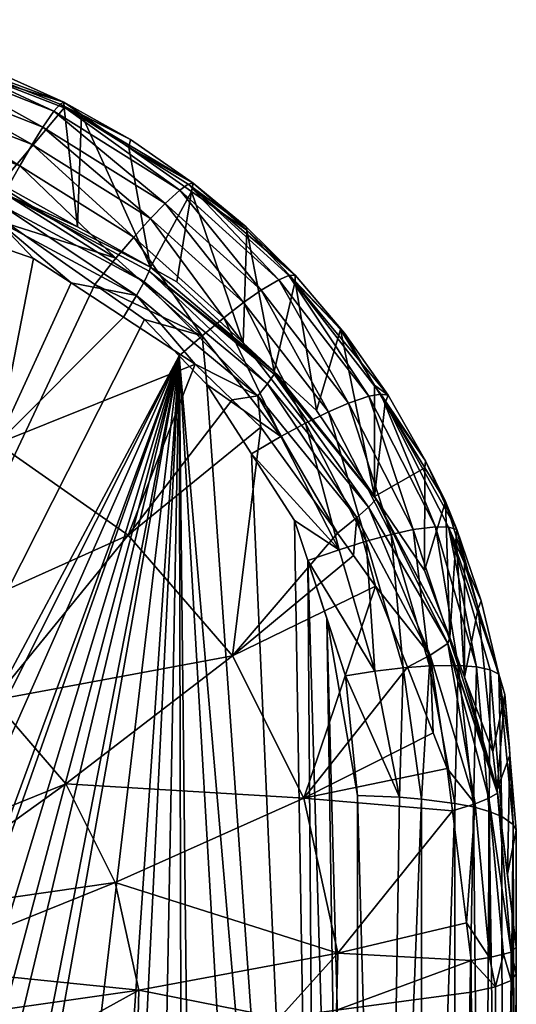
# Model space of a CAD drawing. Extents: x -0.024 to 0.024, y -0.121 to 0.04.
# Tile 88 of 89: x 0.002 to 0.005, y 0.034 to 0.04. Entities that reach past the tile are written whole.
import ezdxf

# ---------------------------------------------------------------- set-up
doc = ezdxf.new("R2010")
doc.units = 0
doc.layers.add('mesh', color=7, linetype='CONTINUOUS')

msp = doc.modelspace()

# ---------------------------------------------------------------- meshes
at = {"layer": 'mesh'}
mesh = msp.add_polyface(dxfattribs=at)
corners = [(0.0022458, 0.0392139, 0.0477739), (0.0022684, 0.0392263, 0.0475886), (0.0026707, 0.0389998, 0.0476297), (0.0013931, 0.0395491, 0.0477144), (0.001407, 0.0395648, 0.0475279), (0.0018457, 0.0394153, 0.0475546), (0.0014034, 0.0395239, 0.0473257), (0.0023751, 0.039152, 0.0473932), (0.0012883, 0.0392786, 0.0482424), (0.0020018, 0.0388409, 0.0484106), (0.0012417, 0.0391383, 0.0483595), (0.0020766, 0.0389694, 0.0482957), (0.0004383, 0.0392925, 0.0483333), (0.0011912, 0.0389793, 0.0484466), (0.0004548, 0.0394389, 0.0482151), (0.0004918, 0.0397229, 0.0476839), (0.0022082, 0.0391705, 0.0479521), (0.0013699, 0.0395001, 0.0478943), (0.0018371, 0.0393579, 0.0473559), (0.0030499, 0.0387377, 0.0476777), (0.0026607, 0.0389518, 0.0474304), (0.0009798, 0.0389558, 0.0441169), (0.0012121, 0.0389137, 0.0442862), (0.0009787, 0.0389764, 0.0442783), (0.0012206, 0.0395938, 0.047313), (0.0009554, 0.0396262, 0.0473072), (0.001886, 0.0387324, 0.0443093), (0.0022705, 0.039192, 0.047386), (0.0023515, 0.038474, 0.0443428), (0.000956, 0.0396734, 0.0475086), (0.001329, 0.0393945, 0.0481005), (0.0021421, 0.039075, 0.0481559), (0.0004691, 0.0395601, 0.0480721), (0.0004836, 0.039671, 0.0478646), (0.0028794, 0.0386143, 0.0482375)]
mesh.append_faces([[corners[k] for k in face] for face in [(0, 1, 2, 2), (3, 4, 5, 5), (4, 6, 5, 5), (1, 7, 2, 2), (8, 9, 10, 10), (8, 11, 9, 9), (12, 10, 13, 13), (14, 8, 10, 10), (3, 15, 4, 4), (16, 17, 3, 3), (3, 0, 16, 16), (3, 1, 0, 0), (5, 1, 3, 3), (5, 18, 1, 1), (6, 18, 5, 5), (2, 19, 0, 0), (7, 20, 2, 2), (21, 22, 23, 23), (23, 24, 25, 25), (22, 24, 23, 23), (22, 6, 24, 24), (26, 6, 22, 22), (26, 18, 6, 6), (26, 27, 18, 18), (28, 7, 27, 27), (29, 25, 24, 24), (4, 24, 6, 6), (18, 27, 1, 1), (1, 27, 7, 7), (30, 11, 8, 8), (30, 31, 11, 11), (17, 31, 30, 30), (32, 30, 8, 8), (33, 17, 30, 30), (4, 29, 24, 24), (16, 31, 17, 17), (34, 31, 16, 16)]])
mesh = msp.add_polyface(dxfattribs=at)
corners = [(-0.0003987, 0.0389239, 0.0484807), (0, 0.0389726, 0.0484724), (0.0003987, 0.0389238, 0.0484807), (0.0011344, 0.0387977, 0.0485024), (0.0009964, 0.0388507, 0.0484932), (0.001834, 0.0385293, 0.0485489), (-0.000984, 0.0388525, 0.0484929), (-0.0011335, 0.0387955, 0.0485028), (0.0011912, 0.0389793, 0.0484466), (0.0019206, 0.0386947, 0.0484956), (0.0019367, 0.0384899, 0.0485558), (0.0020018, 0.0388409, 0.0484106), (0.0025824, 0.0382839, 0.0485679), (0.0020766, 0.0389694, 0.0482957), (0.0026911, 0.0384118, 0.048486), (0.0027914, 0.0385234, 0.0483742), (0.0012417, 0.0391383, 0.0483595), (0.0022082, 0.0391705, 0.0479521), (0.0022458, 0.0392139, 0.0477739), (0.0029682, 0.038695, 0.0480372), (0.003019, 0.0387301, 0.0478613), (0.0009526, 0.0387898, 0.0438339), (0.0018175, 0.0383756, 0.0437494), (0.0018669, 0.0385105, 0.0438653), (0.0009686, 0.0388843, 0.0439685), (0.0018985, 0.0386008, 0.0440018), (0.0019203, 0.0386692, 0.0441521), (0.0012121, 0.0389137, 0.0442862), (0.0009798, 0.0389558, 0.0441169), (0.0023515, 0.038474, 0.0443428), (0.0022705, 0.039192, 0.047386), (0.001886, 0.0387324, 0.0443093), (0.0027909, 0.03823, 0.0443745), (0.0023751, 0.039152, 0.0473932), (0.0026607, 0.0389518, 0.0474304), (0.0021421, 0.039075, 0.0481559), (0.0028794, 0.0386143, 0.0482375), (0, 0.0390313, 0.0440545), (0, 0.0389186, 0.0438662), (0.0009315, 0.0386705, 0.0437175), (0, 0.0387677, 0.0437071), (0.0011969, 0.0385897, 0.0437262)]
mesh.append_faces([[corners[k] for k in face] for face in [(0, 1, 2, 2), (3, 2, 4, 4), (3, 5, 2, 2), (5, 0, 2, 2), (5, 6, 0, 0), (7, 6, 5, 5), (8, 3, 4, 4), (2, 8, 4, 4), (9, 10, 5, 5), (11, 12, 9, 9), (13, 14, 11, 11), (13, 15, 14, 14), (8, 5, 3, 3), (8, 9, 5, 5), (16, 9, 8, 8), (16, 11, 9, 9), (17, 18, 19, 19), (18, 20, 19, 19), (21, 22, 23, 23), (23, 24, 21, 21), (23, 25, 24, 24), (26, 27, 28, 28), (25, 28, 24, 24), (25, 26, 28, 28), (29, 30, 31, 31), (32, 33, 29, 29), (32, 34, 33, 33), (35, 15, 13, 13), (35, 36, 15, 15), (17, 19, 36, 36), (24, 37, 38, 38), (39, 38, 40, 40), (39, 21, 38, 38), (39, 41, 21, 21), (21, 24, 38, 38), (29, 31, 26, 26), (26, 31, 27, 27)]])
mesh = msp.add_polyface(dxfattribs=at)
corners = [(0.0030395, 0.0386862, 0.0474796), (0.0029506, 0.0381414, 0.0443861), (0.003351, 0.0377731, 0.0444341), (0.0037933, 0.0373663, 0.0444871), (0.0039386, 0.0378544, 0.0476364), (0.0036652, 0.0381455, 0.0475812), (0.003019, 0.0387301, 0.0478613), (0.0030499, 0.0387377, 0.0476777), (0.0033692, 0.0384725, 0.0477268), (0.0026607, 0.0389518, 0.0474304), (0.0039624, 0.037833, 0.0478473), (0.0036649, 0.038182, 0.0477812), (0.0036273, 0.0381802, 0.0479628), (0.0026911, 0.0384118, 0.048486), (0.0032335, 0.037924, 0.0485739), (0.0031034, 0.0378166, 0.0486522), (0.0027914, 0.0385234, 0.0483742), (0.0033537, 0.0380166, 0.0484658), (0.0029682, 0.038695, 0.0480372), (0.003566, 0.0381547, 0.0481361), (0.0022458, 0.0392139, 0.0477739), (0.0026707, 0.0389998, 0.0476297), (0.0042256, 0.0374584, 0.0479193), (0.0034398, 0.0374531, 0.0439857), (0.002753, 0.038142, 0.044056), (0.0027069, 0.0380585, 0.0439165), (0.0034987, 0.0375273, 0.0441295), (0.0027844, 0.0382053, 0.0442096), (0.0035383, 0.0375839, 0.0442871), (0.0027909, 0.03823, 0.0443745), (0.0033723, 0.0384529, 0.0475229), (0.0035383, 0.0376009, 0.0444565), (0.0028794, 0.0386143, 0.0482375), (0.0034591, 0.0380908, 0.0483325), (0.0038659, 0.0373572, 0.0485887)]
mesh.append_faces([[corners[k] for k in face] for face in [(0, 1, 2, 2), (3, 4, 5, 5), (6, 7, 8, 8), (9, 0, 7, 7), (10, 5, 4, 4), (10, 11, 5, 5), (12, 11, 10, 10), (13, 14, 15, 15), (16, 14, 13, 13), (16, 17, 14, 14), (18, 6, 19, 19), (20, 7, 6, 6), (21, 9, 7, 7), (6, 12, 19, 19), (6, 11, 12, 12), (8, 11, 6, 6), (10, 22, 12, 12), (23, 24, 25, 25), (26, 27, 24, 24), (26, 28, 27, 27), (0, 29, 1, 1), (0, 9, 29, 29), (2, 30, 0, 0), (31, 30, 2, 2), (31, 5, 30, 30), (7, 30, 8, 8), (7, 0, 30, 30), (30, 5, 11, 11), (32, 17, 16, 16), (33, 17, 32, 32), (34, 17, 33, 33), (32, 18, 33, 33), (18, 19, 33, 33), (8, 30, 11, 11), (1, 29, 31, 31), (27, 31, 29, 29), (28, 31, 27, 27)]])
mesh = msp.add_polyface(dxfattribs=at)
corners = [(0.001866, 0.0371667, 0.043011), (0.0023119, 0.0381347, 0.0437756), (0.0020851, 0.0382833, 0.0437593), (0.0026278, 0.0379276, 0.0437982), (0.0030604, 0.0376442, 0.0438292), (0.0026567, 0.0366128, 0.0431007), (0.0011969, 0.0385897, 0.0437262), (0.0009622, 0.037513, 0.0429549), (0.0018175, 0.0383756, 0.0437494), (0, 0.0387677, 0.0437071), (0, 0.0376308, 0.0429358), (0, 0.0349366, 0.0421806), (0.0006676, 0.0362431, 0.0424248), (0, 0.0363248, 0.0424115), (0.0003418, 0.0348948, 0.0421874), (0.0012948, 0.0360028, 0.0424637), (0.0018435, 0.0356185, 0.0425259), (0.0032864, 0.0358851, 0.0432185), (0.0024555, 0.0381249, 0.0486209), (0.0031034, 0.0378166, 0.0486522), (0.0027548, 0.0379142, 0.0486585), (0.0025824, 0.0382839, 0.0485679), (0.0019367, 0.0384899, 0.0485558), (0.0026911, 0.0384118, 0.048486), (0.0019206, 0.0386947, 0.0484956), (0.0020018, 0.0388409, 0.0484106), (0.0027069, 0.0380585, 0.0439165), (0.0018669, 0.0385105, 0.0438653), (0.0009526, 0.0387898, 0.0438339), (0.0018985, 0.0386008, 0.0440018), (0.002753, 0.038142, 0.044056), (0.0019203, 0.0386692, 0.0441521), (0.0027844, 0.0382053, 0.0442096), (0.0009315, 0.0386705, 0.0437175), (0.0027909, 0.03823, 0.0443745), (0.0023515, 0.038474, 0.0443428)]
mesh.append_faces([[corners[k] for k in face] for face in [(0, 1, 2, 2), (0, 3, 1, 1), (0, 4, 3, 3), (5, 4, 0, 0), (0, 6, 7, 7), (0, 8, 6, 6), (2, 8, 0, 0), (9, 10, 7, 7), (11, 12, 13, 13), (14, 15, 12, 12), (13, 7, 10, 10), (12, 7, 13, 13), (12, 0, 7, 7), (15, 0, 12, 12), (15, 5, 0, 0), (16, 5, 15, 15), (16, 17, 5, 5), (18, 19, 20, 20), (21, 18, 22, 22), (21, 19, 18, 18), (23, 19, 21, 21), (24, 21, 22, 22), (25, 23, 21, 21), (1, 26, 27, 27), (27, 2, 1, 1), (27, 8, 2, 2), (28, 6, 8, 8), (26, 29, 27, 27), (26, 30, 29, 29), (1, 3, 26, 26), (30, 31, 29, 29), (30, 32, 31, 31), (7, 6, 33, 33), (9, 7, 33, 33), (31, 34, 35, 35), (32, 34, 31, 31)]])
mesh = msp.add_polyface(dxfattribs=at)
corners = [(0.002965, 0.0376954, 0.0486987), (-0.002749, 0.0263512, 0.0511158), (-0.0029932, 0.0265538, 0.0510662), (0.001834, 0.0385293, 0.0485489), (-0.0039732, 0.0286433, 0.0505872), (-0.0040404, 0.0291741, 0.0504716), (-0.0039223, 0.0282421, 0.0506745), (-0.0035693, 0.0273492, 0.0508778), (-0.0038037, 0.027942, 0.0507429), (-0.0030863, 0.0266823, 0.0510358), (-0.005, 0.033967, 0.044944), (-0.005, 0.0289664, 0.0494943), (-0.005, 0.0283413, 0.0458551), (-0.005, 0.0348352, 0.0482468), (-0.0008703, 0.028218, 0.0431756), (-0.0022227, 0.0335939, 0.0426407), (-0.0010653, 0.0281075, 0.0432214), (-0.0007545, 0.0282838, 0.0431483), (-0.0013891, 0.0335623, 0.0424457), (-0.0004529, 0.0283859, 0.0431033), (-0.0007545, 0.0335383, 0.0422973), (-0.0002281, 0.0284267, 0.0430847), (0, 0.0284403, 0.0430785), (-0.0027142, 0.0336334, 0.0428843), (-0.002213, 0.0279732, 0.0435824), (-0.0026211, 0.0279939, 0.0437099), (-0.0035712, 0.0337022, 0.0433091), (-0.0035565, 0.0280806, 0.0442453), (-0.0039142, 0.0337482, 0.0435931), (-0.0038606, 0.0281088, 0.0444194), (-0.0047273, 0.0338572, 0.0442664), (-0.0047273, 0.0282316, 0.0451776), (-0.0042016, 0.0291683, 0.0504445), (-0.004203, 0.0350388, 0.0492046), (-0.0047991, 0.0349602, 0.0488348), (-0.0047411, 0.0291059, 0.0501505), (-0.004834, 0.0290784, 0.0500213), (-0.0046921, 0.0349834, 0.0489439), (-0.0046281, 0.029126, 0.0502455), (-0.0045505, 0.0350071, 0.0490552), (-0.0045204, 0.0291439, 0.0503293), (-0.0044073, 0.0291545, 0.0503792), (-0.0049127, 0.0290477, 0.0498767), (-0.0049193, 0.0349171, 0.0486317), (-0.0049712, 0.0290158, 0.049727), (-0.0043692, 0.0285714, 0.0505121), (-0.0045335, 0.028529, 0.0504243), (-0.0048752, 0.0338897, 0.0444671), (-0.0048755, 0.0282641, 0.0453781), (-0.0049682, 0.0339271, 0.0446977), (-0.0049684, 0.0283014, 0.0456088), (-0.0012793, 0.027926, 0.0432906)]
mesh.append_faces([[corners[k] for k in face] for face in [(0, 1, 2, 2), (3, 4, 5, 5), (3, 6, 4, 4), (3, 7, 8, 8), (3, 9, 7, 7), (10, 11, 12, 12), (10, 13, 11, 11), (14, 15, 16, 16), (17, 18, 14, 14), (19, 20, 17, 17), (20, 21, 22, 22), (19, 21, 20, 20), (23, 24, 15, 15), (23, 25, 24, 24), (26, 27, 25, 25), (28, 29, 27, 27), (30, 31, 29, 29), (5, 32, 33, 33), (34, 35, 36, 36), (37, 38, 35, 35), (39, 40, 38, 38), (33, 41, 40, 40), (32, 41, 33, 33), (42, 43, 36, 36), (44, 43, 42, 42), (11, 13, 44, 44), (45, 41, 32, 32), (45, 40, 41, 41), (4, 32, 5, 5), (46, 38, 40, 40), (31, 47, 48, 48), (30, 47, 31, 31), (49, 50, 48, 48), (49, 12, 50, 50), (15, 51, 16, 16), (15, 24, 51, 51)]])
mesh = msp.add_polyface(dxfattribs=at)
corners = [(0.003973, 0.0286427, 0.0505873), (0.0037414, 0.03646, 0.0489348), (0.0038554, 0.0361129, 0.0490042), (0.0038057, 0.0279406, 0.0507431), (0.0036605, 0.0367024, 0.0488864), (0.0031319, 0.0375217, 0.0487306), (0.002965, 0.0376954, 0.0486987), (-0.0029932, 0.0265538, 0.0510662), (0.0027548, 0.0379142, 0.0486585), (0.0024555, 0.0381249, 0.0486209), (0.0019367, 0.0384899, 0.0485558), (0.0003418, 0.0348948, 0.0421874), (0, 0.0349366, 0.0421806), (0, 0.0335313, 0.0422539), (0.0009439, 0.034575, 0.0422392), (0.0006629, 0.0347717, 0.0422073), (0.0037168, 0.0350275, 0.0433574), (0.0045825, 0.0352062, 0.0441045), (0.0044983, 0.0354206, 0.04408), (0.0046144, 0.0349512, 0.0441343), (0.0039219, 0.0340921, 0.0435089), (0.0046987, 0.0342762, 0.0442131), (0.0047273, 0.034048, 0.0442398), (0.0043422, 0.0358179, 0.0440345), (0.0006676, 0.0362431, 0.0424248), (0.0012948, 0.0360028, 0.0424637), (0.0018435, 0.0356185, 0.0425259), (0.0022804, 0.0351135, 0.0426077), (0.0011676, 0.0343164, 0.0422811), (0.0025791, 0.0345184, 0.0427041), (0.0013205, 0.0340117, 0.0423304), (0.0027214, 0.0338693, 0.0428092), (0.0032864, 0.0358851, 0.0432185), (0.0044796, 0.0358888, 0.0441684), (0.0039695, 0.0357659, 0.0490734), (0.0040404, 0.035043, 0.0492241), (0.0042948, 0.0350339, 0.0491814), (0.0041449, 0.0357934, 0.0490441), (0.0043169, 0.0358138, 0.0489823), (0.0044272, 0.0350215, 0.049123), (0.0044762, 0.0358255, 0.0488904)]
mesh.append_faces([[corners[k] for k in face] for face in [(0, 1, 2, 2), (3, 4, 1, 1), (5, 3, 6, 6), (6, 7, 8, 8), (7, 9, 8, 8), (7, 10, 9, 9), (11, 12, 13, 13), (13, 14, 15, 15), (13, 15, 11, 11), (16, 17, 18, 18), (16, 19, 17, 17), (20, 19, 16, 16), (20, 21, 19, 19), (22, 21, 20, 20), (18, 23, 16, 16), (11, 24, 12, 12), (15, 25, 11, 11), (15, 26, 25, 25), (14, 26, 15, 15), (14, 27, 26, 26), (28, 27, 14, 14), (28, 29, 27, 27), (30, 29, 28, 28), (30, 31, 29, 29), (27, 32, 26, 26), (27, 16, 32, 32), (29, 16, 27, 27), (29, 20, 16, 16), (31, 20, 29, 29), (33, 23, 18, 18), (2, 34, 35, 35), (34, 36, 35, 35), (34, 37, 36, 36), (37, 38, 36, 36), (38, 39, 36, 36), (38, 40, 39, 39)]])
mesh = msp.add_polyface(dxfattribs=at)
corners = [(0.0026567, 0.0366128, 0.0431007), (0.0032843, 0.0374305, 0.0438528), (0.0030604, 0.0376442, 0.0438292), (0.0035784, 0.0372082, 0.0487655), (0.0034014, 0.037104, 0.04881), (0.0031319, 0.0375217, 0.0487306), (0.0031034, 0.0378166, 0.0486522), (0.002965, 0.0376954, 0.0486987), (0.0027548, 0.0379142, 0.0486585), (0.0041442, 0.0375179, 0.0477022), (0.0042092, 0.0374115, 0.047723), (0.0042256, 0.0374584, 0.0479193), (0.004452, 0.037062, 0.0479965), (0.0041815, 0.0374645, 0.0480985), (0.0032335, 0.037924, 0.0485739), (0.0037278, 0.0372891, 0.048692), (0.0033537, 0.0380166, 0.0484658), (0.0038659, 0.0373572, 0.0485887), (0.003566, 0.0381547, 0.0481361), (0.0036273, 0.0381802, 0.0479628), (0.0041105, 0.0374517, 0.0482685), (0.0039624, 0.037833, 0.0478473), (0.0039386, 0.0378544, 0.0476364), (0.0034398, 0.0374531, 0.0439857), (0.0034987, 0.0375273, 0.0441295), (0.002753, 0.038142, 0.044056), (0.0040378, 0.0367199, 0.0440707), (0.0027069, 0.0380585, 0.0439165), (0.0026278, 0.0379276, 0.0437982), (0.0041075, 0.0367827, 0.0442195), (0.0035383, 0.0375839, 0.0442871), (0.0041534, 0.0368313, 0.0443821), (0.0037933, 0.0373663, 0.0444871), (0.0036652, 0.0381455, 0.0475812), (0.0035383, 0.0376009, 0.0444565), (0.0041445, 0.036847, 0.0445548), (0.0044484, 0.0370199, 0.0477994), (0.0034591, 0.0380908, 0.0483325), (0.0039872, 0.0374098, 0.0484599), (0.0029506, 0.0381414, 0.0443861), (0.003351, 0.0377731, 0.0444341), (0.0034585, 0.0372644, 0.0438712)]
mesh.append_faces([[corners[k] for k in face] for face in [(0, 1, 2, 2), (3, 4, 5, 5), (6, 7, 8, 8), (9, 10, 11, 11), (12, 11, 10, 10), (13, 11, 12, 12), (6, 5, 7, 7), (6, 3, 5, 5), (14, 3, 6, 6), (14, 15, 3, 3), (16, 15, 14, 14), (17, 15, 16, 16), (18, 19, 20, 20), (19, 13, 20, 20), (19, 11, 13, 13), (21, 9, 11, 11), (22, 9, 21, 21), (23, 24, 25, 25), (26, 24, 23, 23), (23, 2, 1, 1), (27, 2, 23, 23), (27, 28, 2, 2), (29, 30, 24, 24), (29, 31, 30, 30), (32, 33, 34, 34), (35, 22, 32, 32), (35, 9, 22, 22), (35, 10, 9, 9), (35, 36, 10, 10), (37, 38, 17, 17), (37, 18, 38, 38), (18, 20, 38, 38), (39, 34, 40, 40), (30, 35, 34, 34), (31, 35, 30, 30), (23, 1, 41, 41)]])
mesh = msp.add_polyface(dxfattribs=at)
corners = [(0.002965, 0.0376954, 0.0486987), (-0.0014941, 0.025575, 0.0513081), (-0.0022478, 0.0259355, 0.0512176), (-0.0013357, 0.0254992, 0.0513271), (-0.0007753, 0.0253826, 0.0513567), (-0.0035157, 0.0262919, 0.0509379), (-0.0036273, 0.0261716, 0.0508362), (-0.0039962, 0.0269697, 0.050777), (-0.0036922, 0.0271712, 0.0508923), (-0.0038509, 0.0270707, 0.0508519), (-0.0040106, 0.027867, 0.050732), (-0.0033875, 0.0264186, 0.0510069), (-0.0032473, 0.026547, 0.0510406), (-0.0038037, 0.027942, 0.0507429), (-0.0035693, 0.0273492, 0.0508778), (-0.0029932, 0.0265538, 0.0510662), (-0.002749, 0.0263512, 0.0511158), (-0.0030863, 0.0266823, 0.0510358), (-0.0037182, 0.0260622, 0.0507056), (-0.0041229, 0.026872, 0.0506705), (-0.0037484, 0.0271968, 0.0445671), (-0.0043655, 0.0262848, 0.045567), (-0.0034184, 0.0263378, 0.0447062), (-0.0019619, 0.0262781, 0.0439878), (-0.00175, 0.0268038, 0.043699), (-0.0023208, 0.0267915, 0.0439046), (-0.0016904, 0.0263782, 0.0438539), (-0.002213, 0.0279732, 0.0435824), (-0.0026211, 0.0279939, 0.0437099), (-0.0025449, 0.0273747, 0.0438102), (-0.0016904, 0.0272294, 0.0435441), (-0.0017146, 0.0270565, 0.043607), (-0.0038606, 0.0281088, 0.0444194), (-0.0035565, 0.0280806, 0.0442453), (-0.0002281, 0.0284267, 0.0430847), (-0.0002923, 0.0217368, 0.0247326), (0, 0.0284403, 0.0430785), (-0.0004529, 0.0283859, 0.0431033), (-0.0004529, 0.0217275, 0.0248096), (-0.0007545, 0.0282838, 0.0431483), (-0.0006825, 0.0217067, 0.0249833), (-0.0008703, 0.028218, 0.0431756), (-0.000875, 0.0216818, 0.0251951), (-0.0010653, 0.0281075, 0.0432214), (-0.0015155, 0.0276261, 0.0433997), (-0.0012793, 0.027926, 0.0432906), (-0.0012374, 0.0216112, 0.0258144)]
mesh.append_faces([[corners[k] for k in face] for face in [(0, 1, 2, 2), (0, 3, 1, 1), (0, 4, 3, 3), (5, 6, 7, 7), (8, 9, 10, 10), (8, 11, 9, 9), (12, 11, 8, 8), (9, 5, 7, 7), (11, 5, 9, 9), (13, 8, 10, 10), (14, 8, 13, 13), (14, 12, 8, 8), (12, 15, 16, 16), (12, 17, 15, 15), (14, 17, 12, 12), (6, 18, 19, 19), (20, 21, 22, 22), (23, 24, 25, 25), (23, 26, 24, 24), (27, 28, 29, 29), (25, 30, 29, 29), (25, 31, 30, 30), (24, 31, 25, 25), (32, 20, 33, 33), (25, 20, 22, 22), (29, 20, 25, 25), (29, 33, 20, 20), (28, 33, 29, 29), (34, 35, 36, 36), (37, 38, 34, 34), (39, 40, 37, 37), (41, 42, 39, 39), (43, 42, 41, 41), (27, 44, 45, 45), (29, 44, 27, 27), (29, 30, 44, 44), (45, 46, 43, 43)]])
mesh = msp.add_polyface(dxfattribs=at)
corners = [(-0.0003414, 0.0252923, 0.0513796), (-0.0007753, 0.0253826, 0.0513567), (0.002965, 0.0376954, 0.0486987), (0.0007757, 0.0253724, 0.0513592), (0.0005524, 0.0253149, 0.0513738), (0.0023946, 0.0260338, 0.0511932), (0.0021606, 0.0259078, 0.0512247), (0.0030866, 0.0266814, 0.051036), (0.0029936, 0.0265541, 0.0510662), (0.0034014, 0.037104, 0.04881), (0.0036605, 0.0367024, 0.0488864), (0.0038057, 0.0279406, 0.0507431), (0.0035649, 0.0273363, 0.0508807), (0.0031319, 0.0375217, 0.0487306), (-0.0022478, 0.0259355, 0.0512176), (-0.002749, 0.0263512, 0.0511158), (0.0011676, 0.0343164, 0.0422811), (0.0009439, 0.034575, 0.0422392), (0, 0.0335313, 0.0422539), (0.0013934, 0.0336794, 0.0423843), (0.0013205, 0.0340117, 0.0423304), (0.0007545, 0.0335383, 0.0422973), (0.0013891, 0.0335623, 0.0424457), (0.0022227, 0.0335939, 0.0426407), (0.0027142, 0.0336334, 0.0428843), (0.0027214, 0.0338693, 0.0428092), (0.0039142, 0.0337482, 0.0435931), (0.0039219, 0.0340921, 0.0435089), (0.0035712, 0.0337022, 0.0433091), (0.0002275, 0.0284268, 0.0430847), (0, 0.0284403, 0.0430785), (0.000875, 0.0282253, 0.0431732), (0.0010655, 0.0281073, 0.0432215), (0.0007545, 0.0282838, 0.0431483), (0.0004529, 0.0283859, 0.0431033), (0.0038606, 0.0281088, 0.0444194), (0.0035565, 0.0280806, 0.0442453), (0.0026211, 0.0279939, 0.0437099), (0.002213, 0.0279732, 0.0435824), (0.0012793, 0.027926, 0.0432906)]
mesh.append_faces([[corners[k] for k in face] for face in [(0, 1, 2, 2), (3, 4, 2, 2), (5, 6, 2, 2), (7, 8, 2, 2), (9, 10, 11, 11), (2, 12, 7, 7), (2, 11, 12, 12), (13, 9, 11, 11), (14, 15, 2, 2), (16, 17, 18, 18), (19, 20, 18, 18), (19, 21, 22, 22), (19, 18, 21, 21), (18, 20, 16, 16), (23, 24, 25, 25), (26, 27, 28, 28), (19, 25, 20, 20), (19, 23, 25, 25), (22, 23, 19, 19), (25, 28, 27, 27), (24, 28, 25, 25), (18, 29, 21, 21), (18, 30, 29, 29), (23, 31, 32, 32), (22, 31, 23, 23), (22, 33, 31, 31), (21, 33, 22, 22), (21, 34, 33, 33), (29, 34, 21, 21), (28, 35, 26, 26), (28, 36, 35, 35), (24, 36, 28, 28), (24, 37, 36, 36), (23, 37, 24, 24), (23, 38, 37, 37), (39, 38, 23, 23)]])
mesh = msp.add_polyface(dxfattribs=at)
corners = [(0.002965, 0.0376954, 0.0486987), (0, 0.0252785, 0.0513831), (-0.0003414, 0.0252923, 0.0513796), (0.0005524, 0.0253149, 0.0513738), (0.0015238, 0.025565, 0.0513103), (0.0007757, 0.0253724, 0.0513592), (0.0021606, 0.0259078, 0.0512247), (0.0027536, 0.0263456, 0.0511171), (0.0023946, 0.0260338, 0.0511932), (0.0029936, 0.0265541, 0.0510662), (0.0032156, 0.0265741, 0.0510432), (0.0030866, 0.0266814, 0.051036), (0.0028698, 0.0262205, 0.051129), (0.0036564, 0.027192, 0.0508965), (0.0035649, 0.0273363, 0.0508807), (0.0038112, 0.0270958, 0.0508657), (0.0033523, 0.0264508, 0.051019), (0.0039553, 0.0269983, 0.0508024), (0.0034795, 0.0263277, 0.0509616), (0.0039719, 0.0278809, 0.0507378), (0.0038057, 0.0279406, 0.0507431), (0.0041396, 0.0278147, 0.0507), (0.0037484, 0.0271968, 0.0445671), (0.0038606, 0.0281088, 0.0444194), (0.0035565, 0.0280806, 0.0442453), (0.0026211, 0.0279939, 0.0437099), (0.002213, 0.0279732, 0.0435824), (0.0025449, 0.0273747, 0.0438102), (0.0016904, 0.0263782, 0.0438539), (0.0019619, 0.0262781, 0.0439878), (0.0023208, 0.0267915, 0.0439046), (0.00175, 0.0268038, 0.043699), (0.0017146, 0.0270565, 0.043607), (0.0016904, 0.0272294, 0.0435441), (0.0034184, 0.0263378, 0.0447062), (0.000875, 0.0282253, 0.0431732), (0.0012374, 0.0216112, 0.0258144), (0.0010655, 0.0281073, 0.0432215), (0.0007545, 0.0282838, 0.0431483), (0.000875, 0.0216818, 0.0251951), (0.0002275, 0.0284268, 0.0430847), (0.0004529, 0.0217275, 0.0248096), (0.0004529, 0.0283859, 0.0431033), (0, 0.0284403, 0.0430785), (0.0002353, 0.0217391, 0.0247135), (0.0012793, 0.027926, 0.0432906), (0.0015155, 0.0276261, 0.0433997), (0.0022227, 0.0335939, 0.0426407)]
mesh.append_faces([[corners[k] for k in face] for face in [(0, 1, 2, 2), (0, 3, 1, 1), (0, 4, 5, 5), (0, 6, 4, 4), (0, 7, 8, 8), (0, 9, 7, 7), (10, 9, 11, 11), (10, 12, 9, 9), (13, 11, 14, 14), (13, 10, 11, 11), (15, 10, 13, 13), (15, 16, 10, 10), (17, 16, 15, 15), (17, 18, 16, 16), (19, 14, 20, 20), (19, 13, 14, 14), (21, 15, 13, 13), (22, 23, 24, 24), (25, 26, 27, 27), (28, 29, 30, 30), (30, 31, 28, 28), (30, 32, 31, 31), (27, 32, 30, 30), (27, 33, 32, 32), (34, 27, 30, 30), (22, 27, 34, 34), (22, 25, 27, 27), (24, 25, 22, 22), (35, 36, 37, 37), (38, 39, 35, 35), (40, 41, 42, 42), (43, 44, 40, 40), (26, 45, 46, 46), (27, 26, 46, 46), (46, 33, 27, 27), (47, 37, 45, 45)]])
mesh = msp.add_polyface(dxfattribs=at)
corners = [(0.0032864, 0.0358851, 0.0432185), (0.0040163, 0.0364918, 0.0439578), (0.0039196, 0.0366258, 0.0439428), (0.0041504, 0.036306, 0.0439787), (0.0037168, 0.0350275, 0.0433574), (0.0043422, 0.0358179, 0.0440345), (0.0039295, 0.0365259, 0.0488972), (0.0035784, 0.0372082, 0.0487655), (0.0037278, 0.0372891, 0.048692), (0.0034014, 0.037104, 0.04881), (0.0036605, 0.0367024, 0.0488864), (0.0037414, 0.03646, 0.0489348), (0.004093, 0.0365775, 0.0488293), (0.0038659, 0.0373572, 0.0485887), (0.0041449, 0.0357934, 0.0490441), (0.0043169, 0.0358138, 0.0489823), (0.0042442, 0.0366183, 0.0487313), (0.0041105, 0.0374517, 0.0482685), (0.0041815, 0.0374645, 0.0480985), (0.0045126, 0.0366639, 0.0484218), (0.0040378, 0.0367199, 0.0440707), (0.0041075, 0.0367827, 0.0442195), (0.0034987, 0.0375273, 0.0441295), (0.0034398, 0.0374531, 0.0439857), (0.0044796, 0.0358888, 0.0441684), (0.0039695, 0.0357659, 0.0490734), (0.0038554, 0.0361129, 0.0490042), (0.0034585, 0.0372644, 0.0438712), (0.0026567, 0.0366128, 0.0431007), (0.0032843, 0.0374305, 0.0438528), (0.0044464, 0.0364008, 0.044613), (0.0044484, 0.0370199, 0.0477994), (0.0041445, 0.036847, 0.0445548), (0.0039872, 0.0374098, 0.0484599), (0.0043772, 0.0366468, 0.0486076), (0.0037933, 0.0373663, 0.0444871), (0.0035383, 0.0376009, 0.0444565), (0.0041534, 0.0368313, 0.0443821), (0.0045986, 0.0359955, 0.0446676), (0.0045864, 0.0359596, 0.0444056)]
mesh.append_faces([[corners[k] for k in face] for face in [(0, 1, 2, 2), (0, 3, 1, 1), (4, 3, 0, 0), (4, 5, 3, 3), (6, 7, 8, 8), (6, 9, 7, 7), (6, 10, 9, 9), (11, 10, 6, 6), (12, 8, 13, 13), (12, 6, 8, 8), (14, 6, 12, 12), (14, 11, 6, 6), (12, 15, 14, 14), (12, 16, 15, 15), (13, 16, 12, 12), (17, 18, 19, 19), (20, 2, 1, 1), (20, 21, 22, 22), (23, 2, 20, 20), (24, 3, 5, 5), (20, 24, 21, 21), (20, 3, 24, 24), (1, 3, 20, 20), (11, 25, 26, 26), (27, 0, 2, 2), (27, 28, 0, 0), (27, 29, 28, 28), (30, 31, 32, 32), (25, 11, 14, 14), (13, 33, 16, 16), (33, 34, 16, 16), (33, 17, 34, 34), (23, 27, 2, 2), (35, 36, 32, 32), (37, 38, 32, 32), (39, 37, 21, 21)]])
mesh = msp.add_polyface(dxfattribs=at)
corners = [(0.0044464, 0.0364008, 0.044613), (0.0045726, 0.0368166, 0.0478392), (0.0044484, 0.0370199, 0.0477994), (0.0046879, 0.0357575, 0.0446996), (0.0046872, 0.0364431, 0.047915), (0.0046364, 0.0366085, 0.0478814), (0.0047704, 0.0361721, 0.0479699), (0.0048575, 0.035306, 0.0447604), (0.0049297, 0.0356531, 0.0480753), (0.004591, 0.0366622, 0.0482553), (0.00464, 0.0366469, 0.0480787), (0.0047878, 0.0362169, 0.0481652), (0.004452, 0.037062, 0.0479965), (0.0042092, 0.0374115, 0.047723), (0.0048942, 0.0357756, 0.0482553), (0.0042442, 0.0366183, 0.0487313), (0.0044762, 0.0358255, 0.0488904), (0.0043169, 0.0358138, 0.0489823), (0.0045126, 0.0366639, 0.0484218), (0.0047592, 0.0358187, 0.0485922), (0.0041815, 0.0374645, 0.0480985), (0.0048421, 0.0358012, 0.0484293), (0.0045986, 0.0359955, 0.0446676), (0.0043772, 0.0366468, 0.0486076), (0.0046482, 0.0358274, 0.0487386), (0.0041105, 0.0374517, 0.0482685), (0.0041445, 0.036847, 0.0445548), (0.0048848, 0.0350804, 0.0447913), (0.0041075, 0.0367827, 0.0442195), (0.0044796, 0.0358888, 0.0441684), (0.0045864, 0.0359596, 0.0444056), (0.0041534, 0.0368313, 0.0443821), (0.0047507, 0.0349926, 0.0442754)]
mesh.append_faces([[corners[k] for k in face] for face in [(0, 1, 2, 2), (3, 4, 5, 5), (3, 6, 4, 4), (7, 6, 3, 3), (7, 8, 6, 6), (9, 10, 11, 11), (12, 13, 2, 2), (1, 5, 10, 10), (8, 14, 6, 6), (15, 16, 17, 17), (18, 9, 19, 19), (20, 9, 18, 18), (20, 10, 9, 9), (12, 10, 20, 20), (12, 1, 10, 10), (2, 1, 12, 12), (9, 21, 19, 19), (9, 14, 21, 21), (11, 14, 9, 9), (11, 6, 14, 14), (10, 6, 11, 11), (10, 4, 6, 6), (5, 4, 10, 10), (22, 1, 0, 0), (22, 5, 1, 1), (3, 5, 22, 22), (15, 23, 16, 16), (23, 24, 16, 16), (23, 18, 24, 24), (25, 18, 23, 23), (18, 19, 24, 24), (22, 0, 26, 26), (27, 3, 22, 22), (28, 29, 30, 30), (30, 22, 31, 31), (30, 27, 22, 22), (29, 32, 30, 30)]])
mesh = msp.add_polyface(dxfattribs=at)
corners = [(0.0038554, 0.0361129, 0.0490042), (0.0040404, 0.035043, 0.0492241), (0.0040404, 0.0291741, 0.0504716), (0.003973, 0.0286427, 0.0505873), (0.0038057, 0.0279406, 0.0507431), (0.0037414, 0.03646, 0.0489348), (0.0039142, 0.0337482, 0.0435931), (0.0047273, 0.034048, 0.0442398), (0.0039219, 0.0340921, 0.0435089), (0.0047273, 0.0338572, 0.0442664), (0.005, 0.033967, 0.044944), (0.005, 0.0289664, 0.0494943), (0.005, 0.0348352, 0.0482468), (0.005, 0.0283413, 0.0458551), (0.0048755, 0.0282641, 0.0453781), (0.0047273, 0.0282316, 0.0451776), (0.0049684, 0.0283014, 0.0456088), (0.0038606, 0.0281088, 0.0444194), (0.004203, 0.0291699, 0.050452), (0.0042948, 0.0350339, 0.0491814), (0.0044272, 0.0350215, 0.049123), (0.0044303, 0.029154, 0.0503772), (0.0046281, 0.0349949, 0.0489981), (0.004633, 0.0291273, 0.0502515), (0.0047411, 0.0349747, 0.0489031), (0.0047991, 0.0290913, 0.0500823), (0.0048365, 0.0349465, 0.0487704), (0.0049193, 0.0290482, 0.0498792), (0.0049127, 0.0349165, 0.0486292), (0.0049804, 0.034869, 0.0484057), (0.0049786, 0.029006, 0.0496806), (0.004874, 0.0338893, 0.0444644), (0.004968, 0.0339268, 0.0446962), (0.0048388, 0.0340659, 0.044391), (0.0049219, 0.0340855, 0.0445576), (0.004968, 0.034099, 0.0446721), (0.005, 0.0341284, 0.0449214)]
mesh.append_faces([[corners[k] for k in face] for face in [(0, 1, 2, 2), (3, 0, 2, 2), (4, 5, 3, 3), (6, 7, 8, 8), (9, 7, 6, 6), (10, 11, 12, 12), (13, 11, 10, 10), (14, 9, 15, 15), (13, 10, 16, 16), (6, 15, 9, 9), (6, 17, 15, 15), (18, 1, 19, 19), (2, 1, 18, 18), (20, 18, 19, 19), (20, 21, 18, 18), (22, 21, 20, 20), (22, 23, 21, 21), (24, 23, 22, 22), (24, 25, 23, 23), (26, 25, 24, 24), (26, 27, 25, 25), (28, 27, 26, 26), (29, 11, 30, 30), (12, 11, 29, 29), (27, 29, 30, 30), (27, 28, 29, 29), (14, 31, 9, 9), (14, 32, 31, 31), (16, 32, 14, 14), (16, 10, 32, 32), (7, 9, 31, 31), (31, 33, 7, 7), (31, 34, 33, 33), (32, 34, 31, 31), (32, 35, 34, 34), (10, 35, 32, 32), (10, 36, 35, 35)]])
mesh = msp.add_polyface(dxfattribs=at)
corners = [(0.0049297, 0.0356531, 0.0480753), (0.0049582, 0.0353281, 0.0483482), (0.0048942, 0.0357756, 0.0482553), (0.0047507, 0.0349926, 0.0442754), (0.0046144, 0.0349512, 0.0441343), (0.0046987, 0.0342762, 0.0442131), (0.0045825, 0.0352062, 0.0441045), (0.0044796, 0.0358888, 0.0441684), (0.0044983, 0.0354206, 0.04408), (0.0048848, 0.0350804, 0.0447913), (0.0048575, 0.035306, 0.0447604), (0.0049611, 0.0352876, 0.0481519), (0.0049466, 0.0345697, 0.0448611), (0.005, 0.0348352, 0.0482468), (0.005, 0.0341284, 0.0449214), (0.0047592, 0.0358187, 0.0485922), (0.0048365, 0.0349465, 0.0487704), (0.0047411, 0.0349747, 0.0489031), (0.0049804, 0.034869, 0.0484057), (0.0046482, 0.0358274, 0.0487386), (0.0046281, 0.0349949, 0.0489981), (0.0044762, 0.0358255, 0.0488904), (0.0044272, 0.0350215, 0.049123), (0.0048421, 0.0358012, 0.0484293), (0.0049127, 0.0349165, 0.0486292), (0.005, 0.033967, 0.044944), (0.0046879, 0.0357575, 0.0446996), (0.0048869, 0.0350581, 0.0446101), (0.004968, 0.034099, 0.0446721), (0.0048388, 0.0340659, 0.044391), (0.0047273, 0.034048, 0.0442398), (0.0048343, 0.0350276, 0.044436), (0.0049219, 0.0340855, 0.0445576), (0.0045864, 0.0359596, 0.0444056)]
mesh.append_faces([[corners[k] for k in face] for face in [(0, 1, 2, 2), (3, 4, 5, 5), (3, 6, 4, 4), (7, 6, 3, 3), (8, 6, 7, 7), (9, 0, 10, 10), (9, 11, 0, 0), (12, 11, 9, 9), (12, 13, 11, 11), (14, 13, 12, 12), (15, 16, 17, 17), (11, 1, 0, 0), (11, 18, 1, 1), (13, 18, 11, 11), (19, 17, 20, 20), (21, 20, 22, 22), (21, 19, 20, 20), (19, 15, 17, 17), (15, 23, 16, 16), (23, 24, 16, 16), (2, 24, 23, 23), (2, 18, 24, 24), (1, 18, 2, 2), (25, 13, 14, 14), (9, 10, 26, 26), (27, 28, 14, 14), (29, 5, 30, 30), (29, 3, 5, 5), (29, 31, 3, 3), (32, 31, 29, 29), (32, 28, 31, 31), (27, 31, 28, 28), (33, 31, 27, 27), (33, 3, 31, 31), (27, 9, 33, 33), (14, 9, 27, 27), (14, 12, 9, 9)]])

doc.saveas('drawing.dxf')
